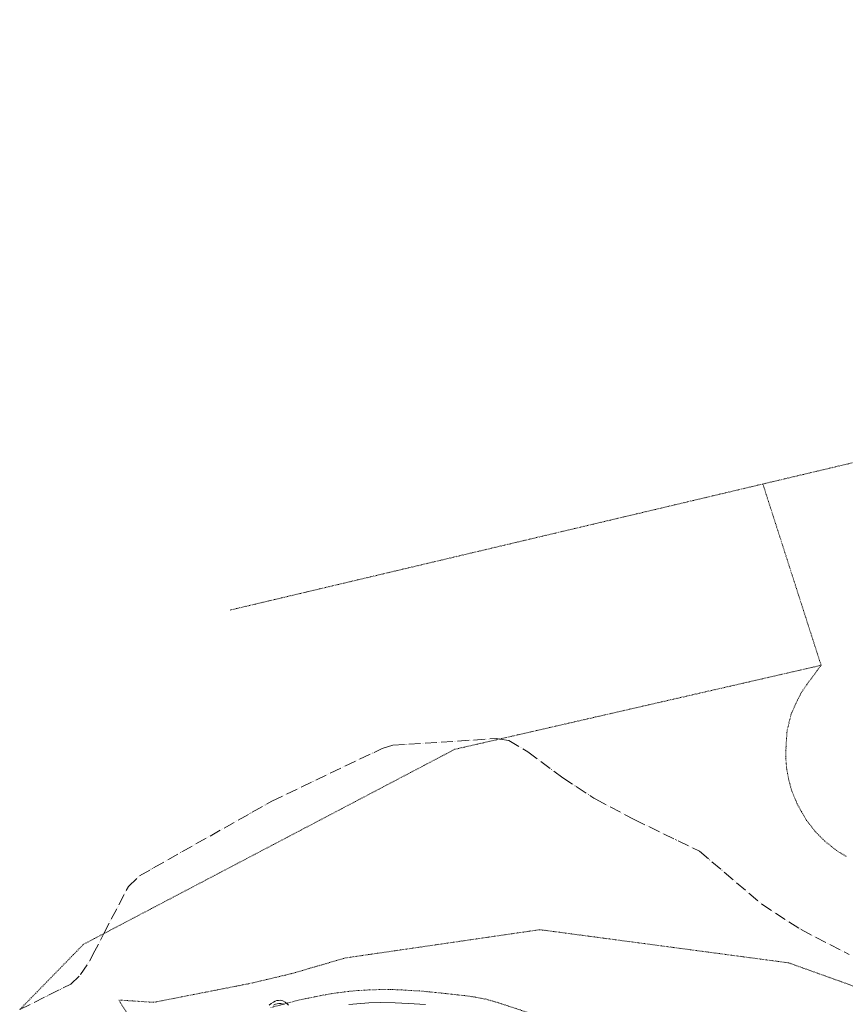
# Model space of a CAD drawing. Header units: metres. Extents: x 64961 to 73789, y 403835 to 410663.
# Tile 39 of 135: x 66818 to 68511, y 407898 to 409918. Entities that reach past the tile are written whole.
import ezdxf

# ---------------------------------------------------------------- set-up
doc = ezdxf.new("R2010")
doc.units = ezdxf.units.M
doc.linetypes.add('ACAD_ISO05W100', pattern=[33, 24, -3, 0, -3, 0, -3])
doc.linetypes.add('PERCEELGRENS', pattern=[2.5, 1, -1.5])
for name, color, linetype, lineweight in [('B-GEO-OG-GRENS_burggem-G', 253, 'ACAD_ISO05W100', 0), ('B-GEO-OG-GRENS_perceel-G', 253, 'PERCEELGRENS', 0), ('B-GEO-OG-OVLIJNOBJ-G', 253, 'Continuous', 0)]:
    doc.layers.add(name, color=color, linetype=linetype, lineweight=lineweight)

msp = doc.modelspace()

# ---------------------------------------------------------------- linework, layer by layer
at = {"layer": 'B-GEO-OG-GRENS_burggem-G'}
for points in [[(66990.54, 408042.959), (67040.79, 408139.44), (67063.69, 408161.54), (67335.21, 408314.6), (67561.27, 408422.53), (67583.28, 408429.37), (67796.44, 408443.08), (67802.594, 408442.118)], [(67802.594, 408442.118), (67821.25, 408439.2), (67860.46, 408415.98), (67931.78, 408362.69), (67995.84, 408320.67), (68000, 408318.469)], [(68000, 408318.469), (68078.65, 408276.85), (68212.65, 408211.98), (68340.12, 408103.18), (68420.6, 408051.05), (68519.511, 408000)], [(66968.166, 408000), (66990.54, 408042.959)], [(66817.898, 407886.938), (66922.48, 407939.08), (66942.89, 407959.21), (66961.52, 407987.24), (66968.166, 408000)]]:
    msp.add_lwpolyline(points, dxfattribs=at)
at = {"layer": 'B-GEO-OG-GRENS_perceel-G'}
for points in [[(68342.357, 408965.189), (69901, 409334), (69600.25, 409917.6)], [(68000, 408884.179), (68342.357, 408965.189)], [(68461.787, 408593.282), (68342.357, 408965.189)], [(67249.965, 408706.703), (68000, 408884.179)], [(68000, 408487.386), (68461.787, 408593.282)], [(68461.787, 408593.282), (68453.887, 408582.803), (68447.956, 408574.506), (68440.43, 408564.664), (68432.205, 408553.148), (68419.645, 408534.598), (68410.108, 408515.133), (68400.088, 408492.444), (68391.922, 408458.514), (68389.851, 408426.638), (68389.365, 408402.362), (68391.401, 408379.354), (68395.95, 408356.069), (68401.96, 408334.803), (68412.484, 408309.568), (68421.868, 408292.602), (68432.167, 408275.079), (68450.252, 408251.776), (68469.533, 408232.338), (68493.416, 408213.652), (68513.041, 408201.109)], [(67802.594, 408442.118), (67806.76, 408443.073), (68000, 408487.386)], [(66990.54, 408042.959), (67710.247, 408420.941), (67802.594, 408442.118)], [(66928.291, 408000), (66948.865, 408021.072), (66990.54, 408042.959)], [(67534.155, 408000), (67885, 408051), (68000, 408035.667)], [(68000, 408035.667), (68267.5, 408000)], [(66817.898, 407886.938), (66928.291, 408000)], [(67095.023, 407789.984), (67021.228, 407906.674), (67093, 407902), (67292, 407941), (67376, 407961), (67486, 407993), (67534.155, 408000)], [(68267.5, 408000), (68395, 407983), (68677, 407882), (68770, 407842), (68864, 407809), (68890.78, 407801.822), (68883, 407790)], [(67333.075, 407891.185), (67386.683, 407905.755), (67406.458, 407910.016), (67409.782, 407910.516), (67427.02, 407914.058), (67444.561, 407917.485), (67454.52, 407919.28), (67466.919, 407921.137), (67483.731, 407923.192), (67489.515, 407924.145), (67509.894, 407926.092), (67519.644, 407926.427), (67534.896, 407927.59), (67540.485, 407927.669)], [(67540.485, 407927.669), (67558.891, 407928.265), (67575.494, 407928.237), (67582.237, 407928.239), (67600.494, 407927.526), (67606.213, 407927.225), (67621.529, 407926.034), (67637.976, 407925.432), (67685.74, 407920.671), (67717.526, 407917.11), (67737.776, 407914.917), (67752.261, 407912.633), (67757.109, 407911.694), (67774.753, 407908.421), (67781.961, 407906.267), (67797.286, 407901.807)], [(67797.286, 407901.807), (67803.467, 407899.784), (67824.647, 407892.995), (67844.32, 407886.346), (67870.102, 407877.715), (67881.144, 407874.35), (67884.845, 407873.095), (67946.288, 407850.936), (67987.283, 407835.787), (68000, 407830.829)]]:
    msp.add_lwpolyline(points, dxfattribs=at)
at = {"layer": 'B-GEO-OG-OVLIJNOBJ-G'}
for points in [[(67369.403, 407896.48), (67366.113, 407899.409), (67362.524, 407902.302), (67357.449, 407904.887), (67353.267, 407906.133), (67349.045, 407905.953), (67345.548, 407905.52), (67341.716, 407904.238), (67338.245, 407902.543), (67333.93, 407899.606), (67329.759, 407896.325)], [(67358.874, 407897.392), (67356.485, 407898.813), (67353.516, 407899.625), (67349.438, 407899.658), (67345.825, 407899.159), (67342.397, 407898.091), (67338.857, 407896.196)], [(67650.328, 407897.564), (67615.144, 407899.825), (67588.225, 407901.209), (67557.6, 407901.394), (67533.854, 407900.944), (67509.496, 407899.131), (67493.266, 407897.485)]]:
    msp.add_lwpolyline(points, dxfattribs=at)

doc.saveas('drawing.dxf')
